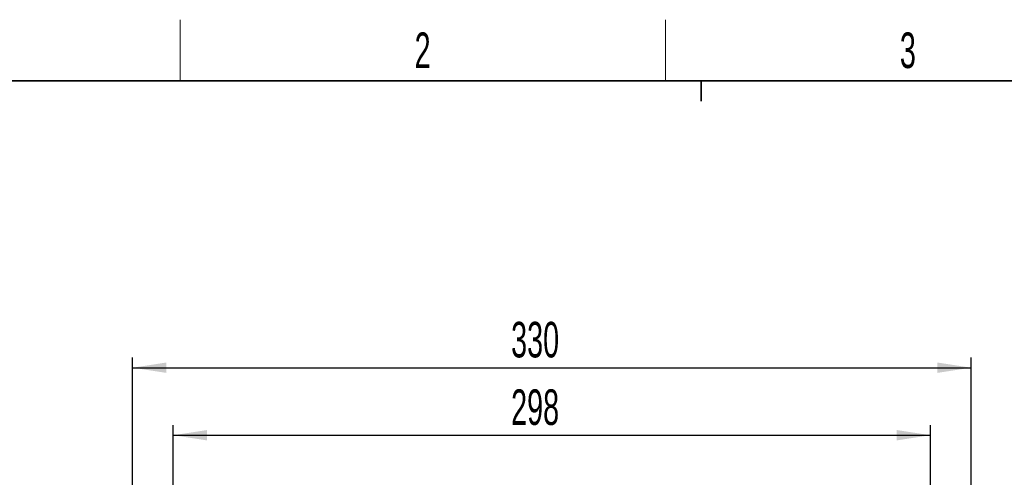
# Paper-space layout 'Blatt2' of a CAD drawing. Header units: millimetres. Extents: x 5 to 418, y 2 to 292.
# Tile 11 of 29: x 58 to 155, y 243 to 288. Entities that reach past the tile are written whole.
import ezdxf

# ---------------------------------------------------------------- set-up
doc = ezdxf.new("R2010")
doc.units = ezdxf.units.MM
doc.layers.add('SLD-0', color=7, linetype='Continuous')
doc.styles.add('SLDTEXTSTYLE0', font='TXT', dxfattribs={"width": 0.605})
doc.dimstyles.new('SLDDIMSTYLE0', dxfattribs={"dimtxt": 3.5, "dimasz": 3.302, "dimexe": 0, "dimexo": 0.0625, "dimgap": 0.875, "dimtad": 1, "dimlfac": 4, "dimrnd": 1e-09, "dimzin": 12, "dimdsep": 46, "dimtxsty": 'SLDTEXTSTYLE0', "dimsah": 1, "dimcen": 0.09, "dimadec": 0, "dimazin": 3, "dimtfac": 1, "dimtofl": 0, "dimtmove": 0, "dimatfit": 3, "dimfxl": 1, "dimfrac": 2, "dimtolj": 1, "dimtzin": 12, "dimarcsym": 0})

# ---------------------------------------------------------------- blocks, each defined once
blk = doc.blocks.new('_D_5')
at = {"layer": 'SLD-0'}
for p, q in [((69.069, 239.374), (69.069, 255.264)), ((151.569, 239.374), (151.569, 255.264)), ((69.069, 254.264), (151.569, 254.264))]:
    blk.add_line(p, q, dxfattribs=at)
for points in [[(69.069, 254.264), (72.371, 253.756), (72.371, 254.772)], [(151.569, 254.264), (148.267, 254.772), (148.267, 253.756)]]:
    blk.add_solid(points, dxfattribs=at)
at = {"layer": 'SLD-0', "insert": (106.309, 258.776), "char_height": 3.5, "attachment_point": 1, "style": 'SLDTEXTSTYLE0'}
blk.add_mtext('330', dxfattribs=at)
blk = doc.blocks.new('_D_8')
at = {"layer": 'SLD-0'}
for p, q in [((73.069, 236.249), (73.069, 248.622)), ((147.569, 237.374), (147.569, 248.622)), ((73.069, 247.622), (147.569, 247.622))]:
    blk.add_line(p, q, dxfattribs=at)
for points in [[(73.069, 247.622), (76.371, 247.114), (76.371, 248.13)], [(147.569, 247.622), (144.267, 248.13), (144.267, 247.114)]]:
    blk.add_solid(points, dxfattribs=at)
at = {"layer": 'SLD-0', "insert": (106.309, 252.134), "char_height": 3.5, "attachment_point": 1, "style": 'SLDTEXTSTYLE0'}
blk.add_mtext('298', dxfattribs=at)

psp = doc.layouts.new('Blatt2')

# ---------------------------------------------------------------- linework, layer by layer
at = {"layer": 'SLD-0', "lineweight": 18}
for p, q in [((73.75, 282.5), (73.75, 288.5)), ((121.5, 282.5), (121.5, 288.5))]:
    psp.add_line(p, q, dxfattribs=at)
at = {"layer": 'SLD-0', "lineweight": 35}
psp.add_line((408, 282.5), (26, 282.5), dxfattribs=at)
at = {"layer": 'SLD-0'}
for p, q in [((125, 280.5), (125, 282.5)), ((125, 282.5), (125, 280.5))]:
    psp.add_line(p, q, dxfattribs=at)

# ---------------------------------------------------------------- texts
at = {"layer": 'SLD-0', "char_height": 3.5, "attachment_point": 2, "style": 'SLDTEXTSTYLE0'}
for s, insert in [('2', (97.6027, 287.243)), ('3', (145.3527, 287.243))]:
    psp.add_mtext(s, dxfattribs=dict(at, insert=insert))

# ---------------------------------------------------------------- dimensions: what is measured, and where the dimension line sits
at = {"layer": 'SLD-0'}
for base, p1, p2, picture, middle in [((151.569, 254.2643), (69.069, 239.3742), (151.569, 239.3742), '_D_5', (110.319, 254.2643)), ((147.569, 247.6224), (73.069, 236.2492), (147.569, 237.3742), '_D_8', (110.319, 247.6224))]:
    dim = psp.add_linear_dim(base=base, p1=p1, p2=p2, dimstyle='SLDDIMSTYLE0', dxfattribs=at)
    dim.commit()
    dim.dimension.update_dxf_attribs({"geometry": picture, "text_midpoint": middle, "dimtype": 160})

doc.saveas('drawing.dxf')
